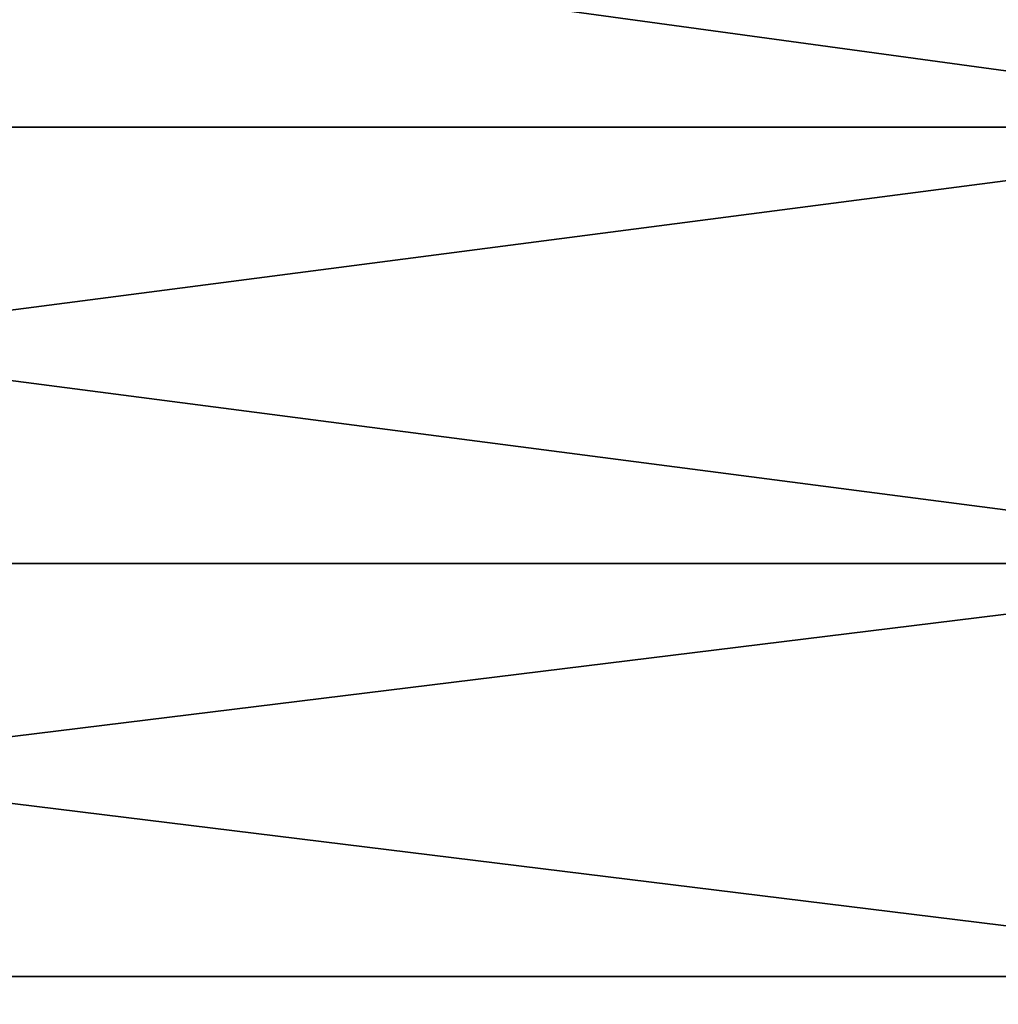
# Model space of a CAD drawing. Header units: metres. Extents: x -46 to 104, y -30 to 30.
# Tile 16 of 256: x -42 to -40.25, y -24.68 to -22.92. Entities that reach past the tile are written whole.
import ezdxf

# ---------------------------------------------------------------- set-up
doc = ezdxf.new("R2010")
doc.units = ezdxf.units.M
doc.layers.add('solid_26_000_502_XXX', color=7, linetype='CONTINUOUS')

msp = doc.modelspace()

# ---------------------------------------------------------------- linework, layer by layer
at = {"layer": 'solid_26_000_502_XXX'}
for points in [[(-39.5, -23.115416, 592.877319), (-45.5, -23.115442, 592.877319), (-45.5, -22.294357, 591.926086)], [(-39.5, -22.294363, 591.926086), (-39.5, -23.115416, 592.877319), (-45.5, -22.294357, 591.926086)], [(-39.5, -22.294363, 632.073914), (-45.5, -22.294357, 632.073914), (-45.5, -23.115442, 631.122681)], [(-39.5, -23.115416, -19.122698), (-45.5, -23.115442, -19.122662), (-45.5, -22.294357, -20.073904)], [(-39.5, -22.294363, -20.073896), (-39.5, -23.115416, -19.122698), (-45.5, -22.294357, -20.073904)], [(-39.5, -22.294363, 20.073896), (-45.5, -22.294357, 20.073904), (-45.5, -23.115442, 19.122662)], [(-39.5, -23.115416, 631.122681), (-39.5, -22.294363, 632.073914), (-45.5, -23.115442, 631.122681)], [(-39.5, -23.115416, 19.122698), (-39.5, -22.294363, 20.073896), (-45.5, -23.115442, 19.122662)], [(-39.5, -23.115416, 592.877319), (-39.5, -23.895914, 593.862061), (-45.5, -23.115442, 592.877319)], [(-39.5, -23.115416, 631.122681), (-45.5, -23.115442, 631.122681), (-45.5, -23.895903, 630.137939)], [(-39.5, -23.895914, 630.137939), (-39.5, -23.115416, 631.122681), (-45.5, -23.895903, 630.137939)], [(-39.5, -23.115416, -19.122698), (-39.5, -23.895914, -18.137953), (-45.5, -23.115442, -19.122662)], [(-39.5, -23.115416, 19.122698), (-45.5, -23.115442, 19.122662), (-45.5, -23.895903, 18.137966)], [(-39.5, -23.895914, 18.137953), (-39.5, -23.115416, 19.122698), (-45.5, -23.895903, 18.137966)], [(-39.5, -23.895914, 593.862061), (-45.5, -23.895903, 593.862061), (-45.5, -23.115442, 592.877319)], [(-39.5, -23.895914, -18.137953), (-45.5, -23.895903, -18.137966), (-45.5, -23.115442, -19.122662)], [(-39.5, -24.634489, 594.878601), (-45.5, -24.63452, 594.878662), (-45.5, -23.895903, 593.862061)], [(-39.5, -23.895914, 593.862061), (-39.5, -24.634489, 594.878601), (-45.5, -23.895903, 593.862061)], [(-39.5, -23.895914, 630.137939), (-45.5, -23.895903, 630.137939), (-45.5, -24.63452, 629.121338)], [(-39.5, -24.634489, -17.121387), (-45.5, -24.63452, -17.121338), (-45.5, -23.895903, -18.137966)], [(-39.5, -23.895914, -18.137953), (-39.5, -24.634489, -17.121387), (-45.5, -23.895903, -18.137966)], [(-39.5, -23.895914, 18.137953), (-45.5, -23.895903, 18.137966), (-45.5, -24.63452, 17.121338)], [(-39.5, -24.634489, 629.121399), (-39.5, -23.895914, 630.137939), (-45.5, -24.63452, 629.121338)], [(-39.5, -24.634489, 17.121387), (-39.5, -23.895914, 18.137953), (-45.5, -24.63452, 17.121338)], [(-39.5, -24.634489, 594.878601), (-39.5, -25.329849, 595.925232), (-45.5, -24.63452, 594.878662)], [(-39.5, -24.634489, 629.121399), (-45.5, -24.63452, 629.121338), (-45.5, -25.329838, 628.074829)], [(-39.5, -25.329849, 628.074768), (-39.5, -24.634489, 629.121399), (-45.5, -25.329838, 628.074829)], [(-39.5, -24.634489, -17.121387), (-39.5, -25.329849, -16.074787), (-45.5, -24.63452, -17.121338)], [(-39.5, -24.634489, 17.121387), (-45.5, -24.63452, 17.121338), (-45.5, -25.329838, 16.074804)], [(-39.5, -25.329849, 16.074787), (-39.5, -24.634489, 17.121387), (-45.5, -25.329838, 16.074804)], [(-39.5, -25.329849, 595.925232), (-45.5, -25.329838, 595.925171), (-45.5, -24.63452, 594.878662)], [(-39.5, -25.329849, -16.074787), (-45.5, -25.329838, -16.074804), (-45.5, -24.63452, -17.121338)]]:
    msp.add_3dface(points, dxfattribs=at)

doc.saveas('drawing.dxf')
